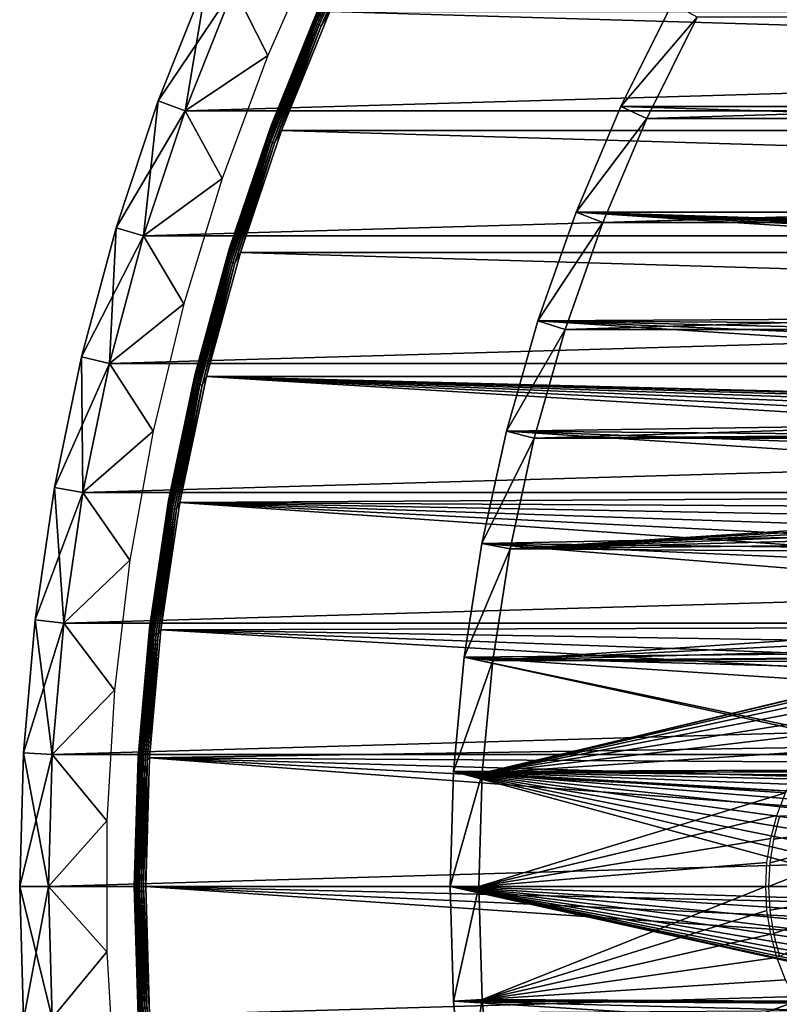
# Model space of a CAD drawing. Header units: millimetres. Extents: x -40 to 40, y -40 to 40.
# Tile 5 of 36: x -40 to -26.8, y -2.1 to 15.1. Entities that reach past the tile are written whole.
import ezdxf

# ---------------------------------------------------------------- set-up
doc = ezdxf.new("R2010")
doc.units = ezdxf.units.MM
doc.header["$LTSCALE"] = 81.481481
for name, color, linetype in [('1', 7, 'CONTINUOUS'), ('10', 7, 'CONTINUOUS'), ('11', 7, 'CONTINUOUS'), ('2', 7, 'CONTINUOUS'), ('23', 7, 'CONTINUOUS'), ('24', 7, 'CONTINUOUS'), ('25', 7, 'CONTINUOUS'), ('28', 7, 'CONTINUOUS'), ('3', 7, 'CONTINUOUS'), ('30', 7, 'CONTINUOUS'), ('31', 7, 'CONTINUOUS'), ('39', 7, 'CONTINUOUS'), ('4', 7, 'CONTINUOUS'), ('5', 7, 'CONTINUOUS'), ('6', 7, 'CONTINUOUS'), ('7', 7, 'CONTINUOUS'), ('8', 7, 'CONTINUOUS'), ('9', 7, 'CONTINUOUS')]:
    doc.layers.add(name, color=color, linetype=linetype)

msp = doc.modelspace()

# ---------------------------------------------------------------- linework, layer by layer
at = {"layer": '1', "color": 239, "linetype": 'Continuous', "true_color": 0x3f2236}
for points in [[(-34.758, 16.557, -15), (-35.678, 14.469, -15), (-36.27, 15.645, -15), (-34.758, 16.557, -15)], [(-36.27, 15.645, -15), (-35.678, 14.469, -15), (-37.118, 13.51, -15), (-36.27, 15.645, -15)], [(-35.678, 14.469, -15), (-36.472, 12.33, -15), (-37.118, 13.51, -15), (-35.678, 14.469, -15)], [(-37.118, 13.51, -15), (-36.472, 12.33, -15), (-37.841, 11.329, -15), (-37.118, 13.51, -15)], [(-36.472, 12.33, -15), (-37.138, 10.148, -15), (-37.841, 11.329, -15), (-36.472, 12.33, -15)], [(-37.841, 11.329, -15), (-37.138, 10.148, -15), (-38.435, 9.109, -15), (-37.841, 11.329, -15)], [(-37.138, 10.148, -15), (-37.674, 7.93, -15), (-38.435, 9.109, -15), (-37.138, 10.148, -15)], [(-38.435, 9.109, -15), (-37.674, 7.93, -15), (-38.9, 6.859, -15), (-38.435, 9.109, -15)], [(-37.674, 7.93, -15), (-38.078, 5.684, -15), (-38.9, 6.859, -15), (-37.674, 7.93, -15)], [(-38.9, 6.859, -15), (-38.078, 5.684, -15), (-39.233, 4.586, -15), (-38.9, 6.859, -15)], [(-38.078, 5.684, -15), (-38.348, 3.419, -15), (-39.233, 4.586, -15), (-38.078, 5.684, -15)], [(-39.233, 4.586, -15), (-38.348, 3.419, -15), (-39.433, 2.297, -15), (-39.233, 4.586, -15)], [(-38.348, 3.419, -15), (-38.483, 1.141, -15), (-39.433, 2.297, -15), (-38.348, 3.419, -15)], [(-38.483, 1.141, -15), (-39.5, 0, -15), (-39.433, 2.297, -15), (-38.483, 1.141, -15)], [(-38.483, 1.141, -15), (-38.483, -1.141, -15), (-39.5, 0, -15), (-38.483, 1.141, -15)], [(-39.5, 0, -15), (-38.483, -1.141, -15), (-39.433, -2.297, -15), (-39.5, 0, -15)], [(-38.483, -1.141, -15), (-38.348, -3.419, -15), (-39.433, -2.297, -15), (-38.483, -1.141, -15)]]:
    msp.add_3dface(points, dxfattribs=at)
at = {"layer": '10', "color": 250, "linetype": 'Continuous', "true_color": 0x1c1c1c}
for points in [[(-34.891, 15.051, -13.842), (-33.957, 17.054, -13.842), (-34.88, 15.046, -13.879), (-34.891, 15.051, -13.842)], [(-34.891, 15.051, -13.842), (-34.779, 15.32, -13.803), (-33.957, 17.054, -13.842), (-34.891, 15.051, -13.842)], [(-34.88, 15.046, -13.879), (-33.957, 17.054, -13.842), (-33.947, 17.049, -13.879), (-34.88, 15.046, -13.879)], [(-34.88, 15.046, -13.879), (-33.947, 17.049, -13.879), (-34.863, 15.039, -13.913), (-34.88, 15.046, -13.879)], [(-34.863, 15.039, -13.913), (-33.947, 17.049, -13.879), (-33.93, 17.04, -13.913), (-34.863, 15.039, -13.913)], [(-34.863, 15.039, -13.913), (-33.93, 17.04, -13.913), (-34.84, 15.029, -13.943), (-34.863, 15.039, -13.913)], [(-34.84, 15.029, -13.943), (-33.93, 17.04, -13.913), (-33.908, 17.029, -13.943), (-34.84, 15.029, -13.943)], [(-34.84, 15.029, -13.943), (-33.908, 17.029, -13.943), (-34.813, 15.017, -13.967), (-34.84, 15.029, -13.943)], [(-34.813, 15.017, -13.967), (-33.908, 17.029, -13.943), (-33.881, 17.015, -13.967), (-34.813, 15.017, -13.967)], [(-34.813, 15.017, -13.967), (-33.881, 17.015, -13.967), (-34.781, 15.003, -13.985), (-34.813, 15.017, -13.967)], [(-34.781, 15.003, -13.985), (-33.881, 17.015, -13.967), (-33.85, 17, -13.985), (-34.781, 15.003, -13.985)], [(-34.781, 15.003, -13.985), (-33.85, 17, -13.985), (-34.747, 14.988, -13.996), (-34.781, 15.003, -13.985)], [(-34.747, 14.988, -13.996), (-33.85, 17, -13.985), (-33.817, 16.983, -13.996), (-34.747, 14.988, -13.996)], [(-34.596, 15.239, -14), (-34.747, 14.988, -13.996), (-33.817, 16.983, -13.996), (-34.596, 15.239, -14)], [(-35.625, 13.233, -13.803), (-34.779, 15.32, -13.803), (-34.891, 15.051, -13.842), (-35.625, 13.233, -13.803)], [(-34.596, 15.239, -14), (-35.438, 13.163, -14), (-34.747, 14.988, -13.996), (-34.596, 15.239, -14)], [(-35.707, 12.996, -13.842), (-34.891, 15.051, -13.842), (-35.696, 12.992, -13.879), (-35.707, 12.996, -13.842)], [(-35.707, 12.996, -13.842), (-35.625, 13.233, -13.803), (-34.891, 15.051, -13.842), (-35.707, 12.996, -13.842)], [(-35.696, 12.992, -13.879), (-34.891, 15.051, -13.842), (-34.88, 15.046, -13.879), (-35.696, 12.992, -13.879)], [(-35.696, 12.992, -13.879), (-34.88, 15.046, -13.879), (-35.679, 12.986, -13.913), (-35.696, 12.992, -13.879)], [(-35.679, 12.986, -13.913), (-34.88, 15.046, -13.879), (-34.863, 15.039, -13.913), (-35.679, 12.986, -13.913)], [(-35.679, 12.986, -13.913), (-34.863, 15.039, -13.913), (-35.655, 12.977, -13.943), (-35.679, 12.986, -13.913)], [(-35.655, 12.977, -13.943), (-34.863, 15.039, -13.913), (-34.84, 15.029, -13.943), (-35.655, 12.977, -13.943)], [(-35.655, 12.977, -13.943), (-34.84, 15.029, -13.943), (-35.627, 12.967, -13.967), (-35.655, 12.977, -13.943)], [(-35.627, 12.967, -13.967), (-34.84, 15.029, -13.943), (-34.813, 15.017, -13.967), (-35.627, 12.967, -13.967)], [(-35.627, 12.967, -13.967), (-34.813, 15.017, -13.967), (-35.595, 12.955, -13.985), (-35.627, 12.967, -13.967)], [(-35.595, 12.955, -13.985), (-34.813, 15.017, -13.967), (-34.781, 15.003, -13.985), (-35.595, 12.955, -13.985)], [(-35.595, 12.955, -13.985), (-34.781, 15.003, -13.985), (-35.56, 12.943, -13.996), (-35.595, 12.955, -13.985)], [(-35.56, 12.943, -13.996), (-34.781, 15.003, -13.985), (-34.747, 14.988, -13.996), (-35.56, 12.943, -13.996)], [(-35.438, 13.163, -14), (-35.56, 12.943, -13.996), (-34.747, 14.988, -13.996), (-35.438, 13.163, -14)], [(-36.347, 11.099, -13.803), (-35.625, 13.233, -13.803), (-35.707, 12.996, -13.842), (-36.347, 11.099, -13.803)], [(-35.438, 13.163, -14), (-36.155, 11.04, -14), (-35.56, 12.943, -13.996), (-35.438, 13.163, -14)], [(-36.403, 10.898, -13.842), (-35.707, 12.996, -13.842), (-36.391, 10.895, -13.879), (-36.403, 10.898, -13.842)], [(-36.403, 10.898, -13.842), (-36.347, 11.099, -13.803), (-35.707, 12.996, -13.842), (-36.403, 10.898, -13.842)], [(-36.391, 10.895, -13.879), (-35.707, 12.996, -13.842), (-35.696, 12.992, -13.879), (-36.391, 10.895, -13.879)], [(-36.391, 10.895, -13.879), (-35.696, 12.992, -13.879), (-36.373, 10.889, -13.913), (-36.391, 10.895, -13.879)], [(-36.373, 10.889, -13.913), (-35.696, 12.992, -13.879), (-35.679, 12.986, -13.913), (-36.373, 10.889, -13.913)], [(-36.373, 10.889, -13.913), (-35.679, 12.986, -13.913), (-36.35, 10.882, -13.943), (-36.373, 10.889, -13.913)], [(-36.35, 10.882, -13.943), (-35.679, 12.986, -13.913), (-35.655, 12.977, -13.943), (-36.35, 10.882, -13.943)], [(-36.35, 10.882, -13.943), (-35.655, 12.977, -13.943), (-36.321, 10.874, -13.967), (-36.35, 10.882, -13.943)], [(-36.321, 10.874, -13.967), (-35.655, 12.977, -13.943), (-35.627, 12.967, -13.967), (-36.321, 10.874, -13.967)], [(-36.321, 10.874, -13.967), (-35.627, 12.967, -13.967), (-36.288, 10.864, -13.985), (-36.321, 10.874, -13.967)], [(-36.288, 10.864, -13.985), (-35.627, 12.967, -13.967), (-35.595, 12.955, -13.985), (-36.288, 10.864, -13.985)], [(-36.288, 10.864, -13.985), (-35.595, 12.955, -13.985), (-36.252, 10.853, -13.996), (-36.288, 10.864, -13.985)], [(-36.252, 10.853, -13.996), (-35.595, 12.955, -13.985), (-35.56, 12.943, -13.996), (-36.252, 10.853, -13.996)], [(-36.155, 11.04, -14), (-36.252, 10.853, -13.996), (-35.56, 12.943, -13.996), (-36.155, 11.04, -14)], [(-36.94, 8.926, -13.803), (-36.347, 11.099, -13.803), (-36.403, 10.898, -13.842), (-36.94, 8.926, -13.803)], [(-36.155, 11.04, -14), (-36.746, 8.879, -14), (-36.252, 10.853, -13.996), (-36.155, 11.04, -14)], [(-36.975, 8.763, -13.842), (-36.403, 10.898, -13.842), (-36.963, 8.76, -13.879), (-36.975, 8.763, -13.842)], [(-36.975, 8.763, -13.842), (-36.94, 8.926, -13.803), (-36.403, 10.898, -13.842), (-36.975, 8.763, -13.842)], [(-36.963, 8.76, -13.879), (-36.403, 10.898, -13.842), (-36.391, 10.895, -13.879), (-36.963, 8.76, -13.879)], [(-36.963, 8.76, -13.879), (-36.391, 10.895, -13.879), (-36.945, 8.756, -13.913), (-36.963, 8.76, -13.879)], [(-36.945, 8.756, -13.913), (-36.391, 10.895, -13.879), (-36.373, 10.889, -13.913), (-36.945, 8.756, -13.913)], [(-36.945, 8.756, -13.913), (-36.373, 10.889, -13.913), (-36.921, 8.75, -13.943), (-36.945, 8.756, -13.913)], [(-36.921, 8.75, -13.943), (-36.373, 10.889, -13.913), (-36.35, 10.882, -13.943), (-36.921, 8.75, -13.943)], [(-36.921, 8.75, -13.943), (-36.35, 10.882, -13.943), (-36.891, 8.743, -13.967), (-36.921, 8.75, -13.943)], [(-36.891, 8.743, -13.967), (-36.35, 10.882, -13.943), (-36.321, 10.874, -13.967), (-36.891, 8.743, -13.967)], [(-36.891, 8.743, -13.967), (-36.321, 10.874, -13.967), (-36.858, 8.736, -13.985), (-36.891, 8.743, -13.967)], [(-36.858, 8.736, -13.985), (-36.321, 10.874, -13.967), (-36.288, 10.864, -13.985), (-36.858, 8.736, -13.985)], [(-36.858, 8.736, -13.985), (-36.288, 10.864, -13.985), (-36.822, 8.727, -13.996), (-36.858, 8.736, -13.985)], [(-36.822, 8.727, -13.996), (-36.288, 10.864, -13.985), (-36.252, 10.853, -13.996), (-36.822, 8.727, -13.996)], [(-36.746, 8.879, -14), (-36.822, 8.727, -13.996), (-36.252, 10.853, -13.996), (-36.746, 8.879, -14)], [(-37.404, 6.722, -13.803), (-36.94, 8.926, -13.803), (-36.975, 8.763, -13.842), (-37.404, 6.722, -13.803)], [(-37.422, 6.598, -13.842), (-36.975, 8.763, -13.842), (-37.41, 6.596, -13.879), (-37.422, 6.598, -13.842)], [(-37.422, 6.598, -13.842), (-37.404, 6.722, -13.803), (-36.975, 8.763, -13.842), (-37.422, 6.598, -13.842)], [(-37.41, 6.596, -13.879), (-36.975, 8.763, -13.842), (-36.963, 8.76, -13.879), (-37.41, 6.596, -13.879)], [(-37.41, 6.596, -13.879), (-36.963, 8.76, -13.879), (-37.392, 6.593, -13.913), (-37.41, 6.596, -13.879)], [(-37.392, 6.593, -13.913), (-36.963, 8.76, -13.879), (-36.945, 8.756, -13.913), (-37.392, 6.593, -13.913)], [(-37.392, 6.593, -13.913), (-36.945, 8.756, -13.913), (-37.367, 6.589, -13.943), (-37.392, 6.593, -13.913)], [(-37.367, 6.589, -13.943), (-36.945, 8.756, -13.913), (-36.921, 8.75, -13.943), (-37.367, 6.589, -13.943)], [(-37.367, 6.589, -13.943), (-36.921, 8.75, -13.943), (-37.337, 6.584, -13.967), (-37.367, 6.589, -13.943)], [(-37.337, 6.584, -13.967), (-36.921, 8.75, -13.943), (-36.891, 8.743, -13.967), (-37.337, 6.584, -13.967)], [(-36.746, 8.879, -14), (-37.207, 6.687, -14), (-36.822, 8.727, -13.996), (-36.746, 8.879, -14)], [(-37.337, 6.584, -13.967), (-36.891, 8.743, -13.967), (-37.304, 6.578, -13.985), (-37.337, 6.584, -13.967)], [(-37.304, 6.578, -13.985), (-36.891, 8.743, -13.967), (-36.858, 8.736, -13.985), (-37.304, 6.578, -13.985)], [(-37.304, 6.578, -13.985), (-36.858, 8.736, -13.985), (-37.267, 6.571, -13.996), (-37.304, 6.578, -13.985)], [(-37.267, 6.571, -13.996), (-36.858, 8.736, -13.985), (-36.822, 8.727, -13.996), (-37.267, 6.571, -13.996)], [(-37.207, 6.687, -14), (-37.267, 6.571, -13.996), (-36.822, 8.727, -13.996), (-37.207, 6.687, -14)], [(-37.737, 4.495, -13.803), (-37.404, 6.722, -13.803), (-37.422, 6.598, -13.842), (-37.737, 4.495, -13.803)], [(-37.742, 4.411, -13.842), (-37.422, 6.598, -13.842), (-37.73, 4.41, -13.879), (-37.742, 4.411, -13.842)], [(-37.742, 4.411, -13.842), (-37.737, 4.495, -13.803), (-37.422, 6.598, -13.842), (-37.742, 4.411, -13.842)], [(-37.73, 4.41, -13.879), (-37.422, 6.598, -13.842), (-37.41, 6.596, -13.879), (-37.73, 4.41, -13.879)], [(-37.73, 4.41, -13.879), (-37.41, 6.596, -13.879), (-37.712, 4.408, -13.913), (-37.73, 4.41, -13.879)], [(-37.712, 4.408, -13.913), (-37.41, 6.596, -13.879), (-37.392, 6.593, -13.913), (-37.712, 4.408, -13.913)], [(-37.712, 4.408, -13.913), (-37.392, 6.593, -13.913), (-37.687, 4.405, -13.943), (-37.712, 4.408, -13.913)], [(-37.687, 4.405, -13.943), (-37.392, 6.593, -13.913), (-37.367, 6.589, -13.943), (-37.687, 4.405, -13.943)], [(-37.687, 4.405, -13.943), (-37.367, 6.589, -13.943), (-37.657, 4.401, -13.967), (-37.687, 4.405, -13.943)], [(-37.657, 4.401, -13.967), (-37.367, 6.589, -13.943), (-37.337, 6.584, -13.967), (-37.657, 4.401, -13.967)], [(-37.657, 4.401, -13.967), (-37.337, 6.584, -13.967), (-37.623, 4.397, -13.985), (-37.657, 4.401, -13.967)], [(-37.623, 4.397, -13.985), (-37.337, 6.584, -13.967), (-37.304, 6.578, -13.985), (-37.623, 4.397, -13.985)], [(-37.623, 4.397, -13.985), (-37.304, 6.578, -13.985), (-37.586, 4.393, -13.996), (-37.623, 4.397, -13.985)], [(-37.586, 4.393, -13.996), (-37.304, 6.578, -13.985), (-37.267, 6.571, -13.996), (-37.586, 4.393, -13.996)], [(-37.538, 4.471, -14), (-37.586, 4.393, -13.996), (-37.267, 6.571, -13.996), (-37.538, 4.471, -14)], [(-37.207, 6.687, -14), (-37.538, 4.471, -14), (-37.267, 6.571, -13.996), (-37.207, 6.687, -14)], [(-37.937, 2.251, -13.803), (-37.737, 4.495, -13.803), (-37.742, 4.411, -13.842), (-37.937, 2.251, -13.803)], [(-37.538, 4.471, -14), (-37.737, 2.239, -14), (-37.586, 4.393, -13.996), (-37.538, 4.471, -14)], [(-37.935, 2.209, -13.842), (-37.937, 2.251, -13.803), (-37.742, 4.411, -13.842), (-37.935, 2.209, -13.842)], [(-37.935, 2.209, -13.842), (-37.742, 4.411, -13.842), (-37.923, 2.209, -13.879), (-37.935, 2.209, -13.842)], [(-37.923, 2.209, -13.879), (-37.742, 4.411, -13.842), (-37.73, 4.41, -13.879), (-37.923, 2.209, -13.879)], [(-37.923, 2.209, -13.879), (-37.73, 4.41, -13.879), (-37.904, 2.208, -13.913), (-37.923, 2.209, -13.879)], [(-37.904, 2.208, -13.913), (-37.73, 4.41, -13.879), (-37.712, 4.408, -13.913), (-37.904, 2.208, -13.913)], [(-37.904, 2.208, -13.913), (-37.712, 4.408, -13.913), (-37.879, 2.206, -13.943), (-37.904, 2.208, -13.913)], [(-37.879, 2.206, -13.943), (-37.712, 4.408, -13.913), (-37.687, 4.405, -13.943), (-37.879, 2.206, -13.943)], [(-37.879, 2.206, -13.943), (-37.687, 4.405, -13.943), (-37.849, 2.204, -13.967), (-37.879, 2.206, -13.943)], [(-37.849, 2.204, -13.967), (-37.687, 4.405, -13.943), (-37.657, 4.401, -13.967), (-37.849, 2.204, -13.967)], [(-37.849, 2.204, -13.967), (-37.657, 4.401, -13.967), (-37.815, 2.202, -13.985), (-37.849, 2.204, -13.967)], [(-37.815, 2.202, -13.985), (-37.657, 4.401, -13.967), (-37.623, 4.397, -13.985), (-37.815, 2.202, -13.985)], [(-37.815, 2.202, -13.985), (-37.623, 4.397, -13.985), (-37.778, 2.2, -13.996), (-37.815, 2.202, -13.985)], [(-37.778, 2.2, -13.996), (-37.623, 4.397, -13.985), (-37.586, 4.393, -13.996), (-37.778, 2.2, -13.996)], [(-37.737, 2.239, -14), (-37.778, 2.2, -13.996), (-37.586, 4.393, -13.996), (-37.737, 2.239, -14)], [(-38.003, 0, -13.803), (-37.937, 2.251, -13.803), (-37.999, 0, -13.842), (-38.003, 0, -13.803)], [(-37.999, 0, -13.842), (-37.937, 2.251, -13.803), (-37.935, 2.209, -13.842), (-37.999, 0, -13.842)], [(-37.737, 2.239, -14), (-37.803, 0, -14), (-37.778, 2.2, -13.996), (-37.737, 2.239, -14)], [(-37.999, 0, -13.842), (-37.935, 2.209, -13.842), (-37.987, 0, -13.879), (-37.999, 0, -13.842)], [(-37.987, 0, -13.879), (-37.923, 2.209, -13.879), (-37.968, 0, -13.913), (-37.987, 0, -13.879)], [(-37.987, 0, -13.879), (-37.935, 2.209, -13.842), (-37.923, 2.209, -13.879), (-37.987, 0, -13.879)], [(-37.968, 0, -13.913), (-37.923, 2.209, -13.879), (-37.904, 2.208, -13.913), (-37.968, 0, -13.913)], [(-37.968, 0, -13.913), (-37.904, 2.208, -13.913), (-37.944, 0, -13.943), (-37.968, 0, -13.913)], [(-37.944, 0, -13.943), (-37.904, 2.208, -13.913), (-37.879, 2.206, -13.943), (-37.944, 0, -13.943)], [(-37.944, 0, -13.943), (-37.879, 2.206, -13.943), (-37.913, 0, -13.967), (-37.944, 0, -13.943)], [(-37.913, 0, -13.967), (-37.879, 2.206, -13.943), (-37.849, 2.204, -13.967), (-37.913, 0, -13.967)], [(-37.913, 0, -13.967), (-37.849, 2.204, -13.967), (-37.879, 0, -13.985), (-37.913, 0, -13.967)], [(-37.879, 0, -13.985), (-37.849, 2.204, -13.967), (-37.815, 2.202, -13.985), (-37.879, 0, -13.985)], [(-37.879, 0, -13.985), (-37.815, 2.202, -13.985), (-37.842, 0, -13.996), (-37.879, 0, -13.985)], [(-37.842, 0, -13.996), (-37.815, 2.202, -13.985), (-37.778, 2.2, -13.996), (-37.842, 0, -13.996)], [(-37.803, 0, -14), (-37.842, 0, -13.996), (-37.778, 2.2, -13.996), (-37.803, 0, -14)]]:
    msp.add_3dface(points, dxfattribs=at)
at = {"layer": '11', "color": 250, "linetype": 'Continuous', "true_color": 0x1c1c1c}
for points in [[(-37.937, -2.251, -13.803), (-38.003, 0, -13.803), (-37.935, -2.209, -13.842), (-37.937, -2.251, -13.803)], [(-38.003, 0, -13.803), (-37.999, 0, -13.842), (-37.935, -2.209, -13.842), (-38.003, 0, -13.803)], [(-37.999, 0, -13.842), (-37.987, 0, -13.879), (-37.923, -2.209, -13.879), (-37.999, 0, -13.842)], [(-37.935, -2.209, -13.842), (-37.999, 0, -13.842), (-37.923, -2.209, -13.879), (-37.935, -2.209, -13.842)], [(-37.987, 0, -13.879), (-37.968, 0, -13.913), (-37.904, -2.208, -13.913), (-37.987, 0, -13.879)], [(-37.923, -2.209, -13.879), (-37.987, 0, -13.879), (-37.904, -2.208, -13.913), (-37.923, -2.209, -13.879)], [(-37.904, -2.208, -13.913), (-37.968, 0, -13.913), (-37.879, -2.206, -13.943), (-37.904, -2.208, -13.913)], [(-37.968, 0, -13.913), (-37.944, 0, -13.943), (-37.879, -2.206, -13.943), (-37.968, 0, -13.913)], [(-37.879, -2.206, -13.943), (-37.944, 0, -13.943), (-37.849, -2.204, -13.967), (-37.879, -2.206, -13.943)], [(-37.944, 0, -13.943), (-37.913, 0, -13.967), (-37.849, -2.204, -13.967), (-37.944, 0, -13.943)], [(-37.849, -2.204, -13.967), (-37.913, 0, -13.967), (-37.815, -2.202, -13.985), (-37.849, -2.204, -13.967)], [(-37.913, 0, -13.967), (-37.879, 0, -13.985), (-37.815, -2.202, -13.985), (-37.913, 0, -13.967)], [(-37.815, -2.202, -13.985), (-37.879, 0, -13.985), (-37.778, -2.2, -13.996), (-37.815, -2.202, -13.985)], [(-37.879, 0, -13.985), (-37.842, 0, -13.996), (-37.778, -2.2, -13.996), (-37.879, 0, -13.985)], [(-37.803, 0, -14), (-37.737, -2.239, -14), (-37.842, 0, -13.996), (-37.803, 0, -14)], [(-37.842, 0, -13.996), (-37.737, -2.239, -14), (-37.778, -2.2, -13.996), (-37.842, 0, -13.996)]]:
    msp.add_3dface(points, dxfattribs=at)
at = {"layer": '2', "color": 239, "linetype": 'Continuous', "true_color": 0x3f2236}
for points in [[(36.27, 15.645), (-37.118, 13.51), (37.118, 13.51), (36.27, 15.645)], [(-36.27, 15.645), (-37.118, 13.51), (36.27, 15.645), (-36.27, 15.645)], [(37.118, 13.51), (-37.841, 11.329), (37.841, 11.329), (37.118, 13.51)], [(-37.118, 13.51), (-37.841, 11.329), (37.118, 13.51), (-37.118, 13.51)], [(37.841, 11.329), (-38.435, 9.109), (38.435, 9.109), (37.841, 11.329)], [(-37.841, 11.329), (-38.435, 9.109), (37.841, 11.329), (-37.841, 11.329)], [(38.435, 9.109), (-38.9, 6.859), (38.9, 6.859), (38.435, 9.109)], [(-38.435, 9.109), (-38.9, 6.859), (38.435, 9.109), (-38.435, 9.109)], [(38.9, 6.859), (-39.233, 4.586), (39.233, 4.586), (38.9, 6.859)], [(-38.9, 6.859), (-39.233, 4.586), (38.9, 6.859), (-38.9, 6.859)], [(-39.233, 4.586), (-39.433, 2.297), (39.233, 4.586), (-39.233, 4.586)], [(39.233, 4.586), (-39.433, 2.297), (39.433, 2.297), (39.233, 4.586)], [(-39.5, 0), (39.5, 0), (39.433, 2.297), (-39.5, 0)], [(-39.433, 2.297), (-39.5, 0), (39.433, 2.297), (-39.433, 2.297)], [(-39.433, -2.297), (39.5, 0), (-39.5, 0), (-39.433, -2.297)], [(39.433, -2.297), (39.5, 0), (-39.433, -2.297), (39.433, -2.297)]]:
    msp.add_3dface(points, dxfattribs=at)
at = {"layer": '23', "color": 7, "linetype": 'Continuous'}
for points in [[(28.192, 15.139, -480), (-29.071, 13.375, -480), (29.071, 13.375, -480), (28.192, 15.139, -480)], [(-28.192, 15.139, -480), (-29.071, 13.375, -480), (28.192, 15.139, -480), (-28.192, 15.139, -480)], [(29.071, 13.375, -480), (-29.839, 11.56, -480), (29.839, 11.56, -480), (29.071, 13.375, -480)], [(-29.071, 13.375, -480), (-29.839, 11.56, -480), (29.071, 13.375, -480), (-29.071, 13.375, -480)], [(29.839, 11.56, -480), (-30.494, 9.701, -480), (30.494, 9.701, -480), (29.839, 11.56, -480)], [(-29.839, 11.56, -480), (-30.494, 9.701, -480), (29.839, 11.56, -480), (-29.839, 11.56, -480)], [(30.494, 9.701, -480), (-31.033, 7.805, -480), (0, 8.05, -480), (30.494, 9.701, -480)], [(-30.494, 9.701, -480), (-31.033, 7.805, -480), (30.494, 9.701, -480), (-30.494, 9.701, -480)], [(0, 8.05, -480), (-31.033, 7.805, -480), (-0.702, 8.019, -480), (0, 8.05, -480)], [(-0.702, 8.019, -480), (-31.033, 7.805, -480), (-1.398, 7.928, -480), (-0.702, 8.019, -480)], [(-1.398, 7.928, -480), (-31.033, 7.805, -480), (-2.083, 7.776, -480), (-1.398, 7.928, -480)], [(-31.033, 7.805, -480), (-31.455, 5.88, -480), (-2.083, 7.776, -480), (-31.033, 7.805, -480)], [(-2.083, 7.776, -480), (-31.455, 5.88, -480), (-2.753, 7.565, -480), (-2.083, 7.776, -480)], [(-2.753, 7.565, -480), (-31.455, 5.88, -480), (-3.402, 7.296, -480), (-2.753, 7.565, -480)], [(-3.402, 7.296, -480), (-31.455, 5.88, -480), (-4.025, 6.972, -480), (-3.402, 7.296, -480)], [(-4.025, 6.972, -480), (-31.455, 5.88, -480), (-4.617, 6.594, -480), (-4.025, 6.972, -480)], [(-4.617, 6.594, -480), (-31.455, 5.88, -480), (-5.174, 6.167, -480), (-4.617, 6.594, -480)], [(-5.174, 6.167, -480), (-31.455, 5.88, -480), (-5.692, 5.692, -480), (-5.174, 6.167, -480)], [(-31.455, 5.88, -480), (-31.757, 3.932, -480), (-5.692, 5.692, -480), (-31.455, 5.88, -480)], [(-5.692, 5.692, -480), (-31.757, 3.932, -480), (-6.167, 5.174, -480), (-5.692, 5.692, -480)], [(-6.167, 5.174, -480), (-31.757, 3.932, -480), (-6.594, 4.617, -480), (-6.167, 5.174, -480)], [(-31.757, 3.932, -480), (-23, 4, -480), (-6.594, 4.617, -480), (-31.757, 3.932, -480)], [(-23.418, 3.978, -480), (-23, 4, -480), (-31.757, 3.932, -480), (-23.418, 3.978, -480)], [(-23.832, 3.913, -480), (-23.418, 3.978, -480), (-31.757, 3.932, -480), (-23.832, 3.913, -480)], [(-31.939, 1.97, -480), (-23.832, 3.913, -480), (-31.757, 3.932, -480), (-31.939, 1.97, -480)], [(-24.236, 3.804, -480), (-23.832, 3.913, -480), (-31.939, 1.97, -480), (-24.236, 3.804, -480)], [(-24.627, 3.654, -480), (-24.236, 3.804, -480), (-31.939, 1.97, -480), (-24.627, 3.654, -480)], [(-25, 3.464, -480), (-24.627, 3.654, -480), (-31.939, 1.97, -480), (-25, 3.464, -480)], [(-25.351, 3.236, -480), (-25, 3.464, -480), (-31.939, 1.97, -480), (-25.351, 3.236, -480)], [(-25.677, 2.973, -480), (-25.351, 3.236, -480), (-31.939, 1.97, -480), (-25.677, 2.973, -480)], [(-25.973, 2.677, -480), (-25.677, 2.973, -480), (-31.939, 1.97, -480), (-25.973, 2.677, -480)], [(-26.236, 2.351, -480), (-25.973, 2.677, -480), (-31.939, 1.97, -480), (-26.236, 2.351, -480)], [(-26.464, 2, -480), (-26.236, 2.351, -480), (-31.939, 1.97, -480), (-26.464, 2, -480)], [(-32, 0, -480), (-26.654, 1.627, -480), (-31.939, 1.97, -480), (-32, 0, -480)], [(-26.654, 1.627, -480), (-26.464, 2, -480), (-31.939, 1.97, -480), (-26.654, 1.627, -480)], [(-26.804, 1.236, -480), (-26.654, 1.627, -480), (-32, 0, -480), (-26.804, 1.236, -480)], [(-26.913, 0.832, -480), (-26.804, 1.236, -480), (-32, 0, -480), (-26.913, 0.832, -480)], [(-26.978, 0.418, -480), (-26.913, 0.832, -480), (-32, 0, -480), (-26.978, 0.418, -480)], [(-27, 0, -480), (-26.978, 0.418, -480), (-32, 0, -480), (-27, 0, -480)], [(-31.939, -1.97, -480), (-27, 0, -480), (-32, 0, -480), (-31.939, -1.97, -480)], [(-26.978, -0.418, -480), (-27, 0, -480), (-31.939, -1.97, -480), (-26.978, -0.418, -480)], [(-26.913, -0.832, -480), (-26.978, -0.418, -480), (-31.939, -1.97, -480), (-26.913, -0.832, -480)], [(-26.804, -1.236, -480), (-26.913, -0.832, -480), (-31.939, -1.97, -480), (-26.804, -1.236, -480)], [(-26.654, -1.627, -480), (-26.804, -1.236, -480), (-31.939, -1.97, -480), (-26.654, -1.627, -480)], [(-26.464, -2, -480), (-26.654, -1.627, -480), (-31.939, -1.97, -480), (-26.464, -2, -480)], [(-31.757, -3.932, -480), (-26.464, -2, -480), (-31.939, -1.97, -480), (-31.757, -3.932, -480)], [(-26.236, -2.351, -480), (-26.464, -2, -480), (-31.757, -3.932, -480), (-26.236, -2.351, -480)]]:
    msp.add_3dface(points, dxfattribs=at)
at = {"layer": '24', "color": 7, "linetype": 'Continuous'}
for points in [[(-28.633, 15.376, -483), (-29.525, 13.584, -483), (-28.633, 15.376, -480.5), (-28.633, 15.376, -483)], [(-28.633, 15.376, -480.5), (-29.525, 13.584, -483), (-29.525, 13.584, -480.5), (-28.633, 15.376, -480.5)], [(-29.525, 13.584, -480.5), (-30.305, 11.74, -483), (-30.305, 11.74, -480.5), (-29.525, 13.584, -480.5)], [(-29.525, 13.584, -483), (-30.305, 11.74, -483), (-29.525, 13.584, -480.5), (-29.525, 13.584, -483)], [(-30.305, 11.74, -483), (-30.971, 9.852, -483), (-30.305, 11.74, -480.5), (-30.305, 11.74, -483)], [(-30.305, 11.74, -480.5), (-30.971, 9.852, -483), (-30.971, 9.852, -480.5), (-30.305, 11.74, -480.5)], [(-30.971, 9.852, -480.5), (-31.518, 7.927, -483), (-31.518, 7.927, -480.5), (-30.971, 9.852, -480.5)], [(-30.971, 9.852, -483), (-31.518, 7.927, -483), (-30.971, 9.852, -480.5), (-30.971, 9.852, -483)], [(-31.518, 7.927, -483), (-31.947, 5.972, -483), (-31.518, 7.927, -480.5), (-31.518, 7.927, -483)], [(-31.518, 7.927, -480.5), (-31.947, 5.972, -483), (-31.947, 5.972, -480.5), (-31.518, 7.927, -480.5)], [(-31.947, 5.972, -480.5), (-32.254, 3.994, -483), (-32.254, 3.994, -480.5), (-31.947, 5.972, -480.5)], [(-31.947, 5.972, -483), (-32.254, 3.994, -483), (-31.947, 5.972, -480.5), (-31.947, 5.972, -483)], [(-32.254, 3.994, -480.5), (-32.438, 2.001, -483), (-32.438, 2.001, -480.5), (-32.254, 3.994, -480.5)], [(-32.254, 3.994, -483), (-32.438, 2.001, -483), (-32.254, 3.994, -480.5), (-32.254, 3.994, -483)], [(-32.438, 2.001, -483), (-32.5, 0, -483), (-32.438, 2.001, -480.5), (-32.438, 2.001, -483)], [(-32.5, 0, -483), (-32.5, 0, -480.5), (-32.438, 2.001, -480.5), (-32.5, 0, -483)]]:
    msp.add_3dface(points, dxfattribs=at)
at = {"layer": '25', "color": 7, "linetype": 'Continuous'}
for points in [[(-29.525, 13.584, -483), (-28.633, 15.376, -483), (29.525, 13.584, -483), (-29.525, 13.584, -483)], [(-28.633, 15.376, -483), (28.633, 15.376, -483), (29.525, 13.584, -483), (-28.633, 15.376, -483)], [(-30.305, 11.74, -483), (-29.525, 13.584, -483), (30.305, 11.74, -483), (-30.305, 11.74, -483)], [(-29.525, 13.584, -483), (29.525, 13.584, -483), (30.305, 11.74, -483), (-29.525, 13.584, -483)], [(-30.971, 9.852, -483), (-30.305, 11.74, -483), (-3.794, 10.005, -483), (-30.971, 9.852, -483)], [(-30.305, 11.74, -483), (30.305, 11.74, -483), (30.971, 9.852, -483), (-30.305, 11.74, -483)], [(-0.431, 10.691, -483), (-30.305, 11.74, -483), (0.431, 10.691, -483), (-0.431, 10.691, -483)], [(-1.29, 10.622, -483), (-30.305, 11.74, -483), (-0.431, 10.691, -483), (-1.29, 10.622, -483)], [(-2.14, 10.484, -483), (-30.305, 11.74, -483), (-1.29, 10.622, -483), (-2.14, 10.484, -483)], [(-2.977, 10.278, -483), (-30.305, 11.74, -483), (-2.14, 10.484, -483), (-2.977, 10.278, -483)], [(-3.794, 10.005, -483), (-30.305, 11.74, -483), (-2.977, 10.278, -483), (-3.794, 10.005, -483)], [(-30.305, 11.74, -483), (30.971, 9.852, -483), (0.431, 10.691, -483), (-30.305, 11.74, -483)], [(-4.587, 9.667, -483), (-30.971, 9.852, -483), (-3.794, 10.005, -483), (-4.587, 9.667, -483)], [(-31.518, 7.927, -483), (-30.971, 9.852, -483), (-6.767, 8.288, -483), (-31.518, 7.927, -483)], [(-6.767, 8.288, -483), (-30.971, 9.852, -483), (-6.078, 8.806, -483), (-6.767, 8.288, -483)], [(-6.078, 8.806, -483), (-30.971, 9.852, -483), (-5.35, 9.266, -483), (-6.078, 8.806, -483)], [(-5.35, 9.266, -483), (-30.971, 9.852, -483), (-4.587, 9.667, -483), (-5.35, 9.266, -483)], [(-7.412, 7.717, -483), (-31.518, 7.927, -483), (-6.767, 8.288, -483), (-7.412, 7.717, -483)], [(-31.947, 5.972, -483), (-31.518, 7.927, -483), (-8.554, 6.428, -483), (-31.947, 5.972, -483)], [(-8.554, 6.428, -483), (-31.518, 7.927, -483), (-8.009, 7.095, -483), (-8.554, 6.428, -483)], [(-8.009, 7.095, -483), (-31.518, 7.927, -483), (-7.412, 7.717, -483), (-8.009, 7.095, -483)], [(-9.044, 5.719, -483), (-31.947, 5.972, -483), (-8.554, 6.428, -483), (-9.044, 5.719, -483)], [(-32.254, 3.994, -483), (-31.947, 5.972, -483), (-9.844, 4.194, -483), (-32.254, 3.994, -483)], [(-9.844, 4.194, -483), (-31.947, 5.972, -483), (-9.475, 4.972, -483), (-9.844, 4.194, -483)], [(-9.475, 4.972, -483), (-31.947, 5.972, -483), (-9.044, 5.719, -483), (-9.475, 4.972, -483)], [(-10.149, 3.388, -483), (-32.254, 3.994, -483), (-9.844, 4.194, -483), (-10.149, 3.388, -483)], [(-32.438, 2.001, -483), (-32.254, 3.994, -483), (-23.247, 2.035, -483), (-32.438, 2.001, -483)], [(-23.247, 2.035, -483), (-32.254, 3.994, -483), (-23, 2.05, -483), (-23.247, 2.035, -483)], [(-23, 2.05, -483), (-32.254, 3.994, -483), (-10.389, 2.56, -483), (-23, 2.05, -483)], [(-10.389, 2.56, -483), (-32.254, 3.994, -483), (-10.149, 3.388, -483), (-10.389, 2.56, -483)], [(-32.5, 0, -483), (-32.438, 2.001, -483), (-25.05, 0, -483), (-32.5, 0, -483)], [(-23.491, 1.99, -483), (-32.438, 2.001, -483), (-23.247, 2.035, -483), (-23.491, 1.99, -483)], [(-24.687, 1.165, -483), (-32.438, 2.001, -483), (-24.534, 1.359, -483), (-24.687, 1.165, -483)], [(-24.534, 1.359, -483), (-32.438, 2.001, -483), (-24.359, 1.534, -483), (-24.534, 1.359, -483)], [(-24.359, 1.534, -483), (-32.438, 2.001, -483), (-24.165, 1.687, -483), (-24.359, 1.534, -483)], [(-24.165, 1.687, -483), (-32.438, 2.001, -483), (-23.953, 1.815, -483), (-24.165, 1.687, -483)], [(-23.953, 1.815, -483), (-32.438, 2.001, -483), (-23.727, 1.917, -483), (-23.953, 1.815, -483)], [(-23.727, 1.917, -483), (-32.438, 2.001, -483), (-23.491, 1.99, -483), (-23.727, 1.917, -483)], [(-24.815, 0.953, -483), (-32.438, 2.001, -483), (-24.687, 1.165, -483), (-24.815, 0.953, -483)], [(-25.05, 0, -483), (-32.438, 2.001, -483), (-25.035, 0.247, -483), (-25.05, 0, -483)], [(-25.035, 0.247, -483), (-32.438, 2.001, -483), (-24.99, 0.491, -483), (-25.035, 0.247, -483)], [(-24.99, 0.491, -483), (-32.438, 2.001, -483), (-24.917, 0.727, -483), (-24.99, 0.491, -483)], [(-24.917, 0.727, -483), (-32.438, 2.001, -483), (-24.815, 0.953, -483), (-24.917, 0.727, -483)], [(-32.438, -2.001, -483), (-32.5, 0, -483), (-23.491, -1.99, -483), (-32.438, -2.001, -483)], [(-23.491, -1.99, -483), (-32.5, 0, -483), (-23.727, -1.917, -483), (-23.491, -1.99, -483)], [(-23.727, -1.917, -483), (-32.5, 0, -483), (-23.953, -1.815, -483), (-23.727, -1.917, -483)], [(-23.953, -1.815, -483), (-32.5, 0, -483), (-24.165, -1.687, -483), (-23.953, -1.815, -483)], [(-24.165, -1.687, -483), (-32.5, 0, -483), (-24.359, -1.534, -483), (-24.165, -1.687, -483)], [(-24.359, -1.534, -483), (-32.5, 0, -483), (-24.534, -1.359, -483), (-24.359, -1.534, -483)], [(-24.534, -1.359, -483), (-32.5, 0, -483), (-24.687, -1.165, -483), (-24.534, -1.359, -483)], [(-24.687, -1.165, -483), (-32.5, 0, -483), (-24.815, -0.953, -483), (-24.687, -1.165, -483)], [(-24.815, -0.953, -483), (-32.5, 0, -483), (-24.917, -0.727, -483), (-24.815, -0.953, -483)], [(-24.917, -0.727, -483), (-32.5, 0, -483), (-24.99, -0.491, -483), (-24.917, -0.727, -483)], [(-24.99, -0.491, -483), (-32.5, 0, -483), (-25.035, -0.247, -483), (-24.99, -0.491, -483)], [(-25.035, -0.247, -483), (-32.5, 0, -483), (-25.05, 0, -483), (-25.035, -0.247, -483)], [(-23.247, -2.035, -483), (-32.438, -2.001, -483), (-23.491, -1.99, -483), (-23.247, -2.035, -483)], [(-10.149, -3.388, -483), (-32.438, -2.001, -483), (-10.389, -2.56, -483), (-10.149, -3.388, -483)], [(-32.438, -2.001, -483), (-23, -2.05, -483), (-10.389, -2.56, -483), (-32.438, -2.001, -483)], [(-23, -2.05, -483), (-32.438, -2.001, -483), (-23.247, -2.035, -483), (-23, -2.05, -483)], [(-32.254, -3.994, -483), (-32.438, -2.001, -483), (-10.149, -3.388, -483), (-32.254, -3.994, -483)]]:
    msp.add_3dface(points, dxfattribs=at)
at = {"layer": '28', "color": 7, "linetype": 'Continuous'}
for points in [[(-32.5, 0, -480.5), (-32.438, -2.001, -483), (-32.438, -2.001, -480.5), (-32.5, 0, -480.5)], [(-32.5, 0, -480.5), (-32.5, 0, -483), (-32.438, -2.001, -483), (-32.5, 0, -480.5)], [(-32.438, -2.001, -483), (-32.254, -3.994, -483), (-32.438, -2.001, -480.5), (-32.438, -2.001, -483)], [(-32.438, -2.001, -480.5), (-32.254, -3.994, -483), (-32.254, -3.994, -480.5), (-32.438, -2.001, -480.5)]]:
    msp.add_3dface(points, dxfattribs=at)
at = {"layer": '3', "color": 239, "linetype": 'Continuous', "true_color": 0x3f2236}
for points in [[(-37.588, 13.681, -14.5), (-36.729, 15.843, -0.5), (-36.729, 15.843, -14.5), (-37.588, 13.681, -14.5)], [(-37.588, 13.681, -0.5), (-36.729, 15.843, -0.5), (-37.588, 13.681, -14.5), (-37.588, 13.681, -0.5)], [(-38.32, 11.472, -0.5), (-37.588, 13.681, -0.5), (-38.32, 11.472, -14.5), (-38.32, 11.472, -0.5)], [(-38.32, 11.472, -14.5), (-37.588, 13.681, -0.5), (-37.588, 13.681, -14.5), (-38.32, 11.472, -14.5)], [(-38.922, 9.225, -0.5), (-38.32, 11.472, -0.5), (-38.922, 9.225, -14.5), (-38.922, 9.225, -0.5)], [(-38.922, 9.225, -14.5), (-38.32, 11.472, -0.5), (-38.32, 11.472, -14.5), (-38.922, 9.225, -14.5)], [(-39.392, 6.946, -0.5), (-38.922, 9.225, -0.5), (-39.392, 6.946, -14.5), (-39.392, 6.946, -0.5)], [(-39.392, 6.946, -14.5), (-38.922, 9.225, -0.5), (-38.922, 9.225, -14.5), (-39.392, 6.946, -14.5)], [(-39.73, 4.644, -0.5), (-39.392, 6.946, -0.5), (-39.73, 4.644, -14.5), (-39.73, 4.644, -0.5)], [(-39.73, 4.644, -14.5), (-39.392, 6.946, -0.5), (-39.392, 6.946, -14.5), (-39.73, 4.644, -14.5)], [(-39.932, 2.326, -0.5), (-39.73, 4.644, -0.5), (-39.932, 2.326, -14.5), (-39.932, 2.326, -0.5)], [(-39.932, 2.326, -14.5), (-39.73, 4.644, -0.5), (-39.73, 4.644, -14.5), (-39.932, 2.326, -14.5)], [(-40, 0, -0.5), (-39.932, 2.326, -0.5), (-40, 0, -14.5), (-40, 0, -0.5)], [(-40, 0, -14.5), (-39.932, 2.326, -0.5), (-39.932, 2.326, -14.5), (-40, 0, -14.5)]]:
    msp.add_3dface(points, dxfattribs=at)
at = {"layer": '30', "color": 7, "linetype": 'Continuous'}
for points in [[(-28.192, 15.139, -480), (-28.633, 15.376, -480.5), (-29.525, 13.584, -480.5), (-28.192, 15.139, -480)], [(-29.071, 13.375, -480), (-28.192, 15.139, -480), (-29.525, 13.584, -480.5), (-29.071, 13.375, -480)], [(-29.071, 13.375, -480), (-29.525, 13.584, -480.5), (-30.305, 11.74, -480.5), (-29.071, 13.375, -480)], [(-29.839, 11.56, -480), (-29.071, 13.375, -480), (-30.305, 11.74, -480.5), (-29.839, 11.56, -480)], [(-29.839, 11.56, -480), (-30.305, 11.74, -480.5), (-30.971, 9.852, -480.5), (-29.839, 11.56, -480)], [(-30.494, 9.701, -480), (-29.839, 11.56, -480), (-30.971, 9.852, -480.5), (-30.494, 9.701, -480)], [(-30.494, 9.701, -480), (-30.971, 9.852, -480.5), (-31.518, 7.927, -480.5), (-30.494, 9.701, -480)], [(-31.033, 7.805, -480), (-30.494, 9.701, -480), (-31.518, 7.927, -480.5), (-31.033, 7.805, -480)], [(-31.033, 7.805, -480), (-31.518, 7.927, -480.5), (-31.947, 5.972, -480.5), (-31.033, 7.805, -480)], [(-31.455, 5.88, -480), (-31.033, 7.805, -480), (-31.947, 5.972, -480.5), (-31.455, 5.88, -480)], [(-31.455, 5.88, -480), (-31.947, 5.972, -480.5), (-32.254, 3.994, -480.5), (-31.455, 5.88, -480)], [(-31.757, 3.932, -480), (-31.455, 5.88, -480), (-32.254, 3.994, -480.5), (-31.757, 3.932, -480)], [(-31.757, 3.932, -480), (-32.254, 3.994, -480.5), (-32.438, 2.001, -480.5), (-31.757, 3.932, -480)], [(-31.939, 1.97, -480), (-31.757, 3.932, -480), (-32.438, 2.001, -480.5), (-31.939, 1.97, -480)], [(-32.5, 0, -480.5), (-31.939, 1.97, -480), (-32.438, 2.001, -480.5), (-32.5, 0, -480.5)], [(-32, 0, -480), (-31.939, 1.97, -480), (-32.5, 0, -480.5), (-32, 0, -480)]]:
    msp.add_3dface(points, dxfattribs=at)
at = {"layer": '31', "color": 7, "linetype": 'Continuous'}
for points in [[(-32, 0, -480), (-32.5, 0, -480.5), (-32.438, -2.001, -480.5), (-32, 0, -480)], [(-31.939, -1.97, -480), (-32, 0, -480), (-32.438, -2.001, -480.5), (-31.939, -1.97, -480)], [(-31.939, -1.97, -480), (-32.438, -2.001, -480.5), (-32.254, -3.994, -480.5), (-31.939, -1.97, -480)], [(-31.757, -3.932, -480), (-31.939, -1.97, -480), (-32.254, -3.994, -480.5), (-31.757, -3.932, -480)]]:
    msp.add_3dface(points, dxfattribs=at)
at = {"layer": '39', "color": 253, "linetype": 'Continuous', "true_color": 0xaab4c3}
for points in [[(-23.722, 1.25, -480), (-26.95, 0, -480), (-24.443, 0, -480), (-23.722, 1.25, -480)], [(-26.928, 0.413, -480), (-26.95, 0, -480), (-23.722, 1.25, -480), (-26.928, 0.413, -480)], [(-26.864, 0.821, -480), (-26.928, 0.413, -480), (-23.722, 1.25, -480), (-26.864, 0.821, -480)], [(-26.757, 1.221, -480), (-26.864, 0.821, -480), (-23.722, 1.25, -480), (-26.757, 1.221, -480)], [(-26.95, 0, -480), (-26.928, -0.413, -480), (-24.443, 0, -480), (-26.95, 0, -480)], [(-26.928, -0.413, -480), (-26.864, -0.821, -480), (-24.443, 0, -480), (-26.928, -0.413, -480)], [(-26.864, -0.821, -480), (-26.757, -1.221, -480), (-24.443, 0, -480), (-26.864, -0.821, -480)]]:
    msp.add_3dface(points, dxfattribs=at)
at = {"layer": '4', "color": 239, "linetype": 'Continuous', "true_color": 0x3f2236}
for points in [[(-39.932, -2.326, -0.5), (-40, 0, -0.5), (-39.932, -2.326, -14.5), (-39.932, -2.326, -0.5)], [(-40, 0, -0.5), (-40, 0, -14.5), (-39.932, -2.326, -14.5), (-40, 0, -0.5)]]:
    msp.add_3dface(points, dxfattribs=at)
at = {"layer": '5', "color": 239, "linetype": 'Continuous', "true_color": 0x3f2236}
for points in [[(-39.5, 0), (-40, 0, -0.5), (-39.932, -2.326, -0.5), (-39.5, 0)], [(-39.433, -2.297), (-39.5, 0), (-39.932, -2.326, -0.5), (-39.433, -2.297)]]:
    msp.add_3dface(points, dxfattribs=at)
at = {"layer": '6', "color": 239, "linetype": 'Continuous', "true_color": 0x3f2236}
for points in [[(-36.27, 15.645), (-36.729, 15.843, -0.5), (-37.588, 13.681, -0.5), (-36.27, 15.645)], [(-37.118, 13.51), (-36.27, 15.645), (-37.588, 13.681, -0.5), (-37.118, 13.51)], [(-37.118, 13.51), (-37.588, 13.681, -0.5), (-38.32, 11.472, -0.5), (-37.118, 13.51)], [(-37.841, 11.329), (-37.118, 13.51), (-38.32, 11.472, -0.5), (-37.841, 11.329)], [(-37.841, 11.329), (-38.32, 11.472, -0.5), (-38.922, 9.225, -0.5), (-37.841, 11.329)], [(-38.435, 9.109), (-37.841, 11.329), (-38.922, 9.225, -0.5), (-38.435, 9.109)], [(-38.435, 9.109), (-38.922, 9.225, -0.5), (-39.392, 6.946, -0.5), (-38.435, 9.109)], [(-38.9, 6.859), (-38.435, 9.109), (-39.392, 6.946, -0.5), (-38.9, 6.859)], [(-38.9, 6.859), (-39.392, 6.946, -0.5), (-39.73, 4.644, -0.5), (-38.9, 6.859)], [(-39.233, 4.586), (-38.9, 6.859), (-39.73, 4.644, -0.5), (-39.233, 4.586)], [(-39.233, 4.586), (-39.73, 4.644, -0.5), (-39.932, 2.326, -0.5), (-39.233, 4.586)], [(-39.433, 2.297), (-39.233, 4.586), (-39.932, 2.326, -0.5), (-39.433, 2.297)], [(-39.433, 2.297), (-39.932, 2.326, -0.5), (-40, 0, -0.5), (-39.433, 2.297)], [(-39.5, 0), (-39.433, 2.297), (-40, 0, -0.5), (-39.5, 0)]]:
    msp.add_3dface(points, dxfattribs=at)
at = {"layer": '7', "color": 239, "linetype": 'Continuous', "true_color": 0x3f2236}
for points in [[(-40, 0, -14.5), (-39.433, -2.297, -15), (-39.932, -2.326, -14.5), (-40, 0, -14.5)], [(-39.5, 0, -15), (-39.433, -2.297, -15), (-40, 0, -14.5), (-39.5, 0, -15)]]:
    msp.add_3dface(points, dxfattribs=at)
at = {"layer": '8', "color": 239, "linetype": 'Continuous', "true_color": 0x3f2236}
for points in [[(-37.118, 13.51, -15), (-37.588, 13.681, -14.5), (-36.729, 15.843, -14.5), (-37.118, 13.51, -15)], [(-36.27, 15.645, -15), (-37.118, 13.51, -15), (-36.729, 15.843, -14.5), (-36.27, 15.645, -15)], [(-37.841, 11.329, -15), (-38.32, 11.472, -14.5), (-37.588, 13.681, -14.5), (-37.841, 11.329, -15)], [(-37.118, 13.51, -15), (-37.841, 11.329, -15), (-37.588, 13.681, -14.5), (-37.118, 13.51, -15)], [(-38.435, 9.109, -15), (-38.922, 9.225, -14.5), (-38.32, 11.472, -14.5), (-38.435, 9.109, -15)], [(-37.841, 11.329, -15), (-38.435, 9.109, -15), (-38.32, 11.472, -14.5), (-37.841, 11.329, -15)], [(-38.9, 6.859, -15), (-39.392, 6.946, -14.5), (-38.922, 9.225, -14.5), (-38.9, 6.859, -15)], [(-38.435, 9.109, -15), (-38.9, 6.859, -15), (-38.922, 9.225, -14.5), (-38.435, 9.109, -15)], [(-39.233, 4.586, -15), (-39.73, 4.644, -14.5), (-39.392, 6.946, -14.5), (-39.233, 4.586, -15)], [(-38.9, 6.859, -15), (-39.233, 4.586, -15), (-39.392, 6.946, -14.5), (-38.9, 6.859, -15)], [(-39.433, 2.297, -15), (-39.932, 2.326, -14.5), (-39.73, 4.644, -14.5), (-39.433, 2.297, -15)], [(-39.233, 4.586, -15), (-39.433, 2.297, -15), (-39.73, 4.644, -14.5), (-39.233, 4.586, -15)], [(-39.5, 0, -15), (-40, 0, -14.5), (-39.932, 2.326, -14.5), (-39.5, 0, -15)], [(-39.433, 2.297, -15), (-39.5, 0, -15), (-39.932, 2.326, -14.5), (-39.433, 2.297, -15)]]:
    msp.add_3dface(points, dxfattribs=at)
at = {"layer": '9', "color": 250, "linetype": 'Continuous', "true_color": 0x1c1c1c}
for points in [[(-34.596, 15.239, -14), (35.438, 13.163, -14), (-35.438, 13.163, -14), (-34.596, 15.239, -14)], [(34.596, 15.239, -14), (35.438, 13.163, -14), (-34.596, 15.239, -14), (34.596, 15.239, -14)], [(-35.438, 13.163, -14), (36.155, 11.04, -14), (-36.155, 11.04, -14), (-35.438, 13.163, -14)], [(35.438, 13.163, -14), (36.155, 11.04, -14), (-35.438, 13.163, -14), (35.438, 13.163, -14)], [(-36.155, 11.04, -14), (36.746, 8.879, -14), (-36.746, 8.879, -14), (-36.155, 11.04, -14)], [(36.155, 11.04, -14), (36.746, 8.879, -14), (-36.155, 11.04, -14), (36.155, 11.04, -14)], [(-37.207, 6.687, -14), (-36.746, 8.879, -14), (-3.973, 6.882, -14), (-37.207, 6.687, -14)], [(-36.746, 8.879, -14), (36.746, 8.879, -14), (0, 7.947, -14), (-36.746, 8.879, -14)], [(-0.693, 7.916, -14), (-36.746, 8.879, -14), (0, 7.947, -14), (-0.693, 7.916, -14)], [(-1.38, 7.826, -14), (-36.746, 8.879, -14), (-0.693, 7.916, -14), (-1.38, 7.826, -14)], [(-2.057, 7.676, -14), (-36.746, 8.879, -14), (-1.38, 7.826, -14), (-2.057, 7.676, -14)], [(-2.718, 7.467, -14), (-36.746, 8.879, -14), (-2.057, 7.676, -14), (-2.718, 7.467, -14)], [(-3.358, 7.202, -14), (-36.746, 8.879, -14), (-2.718, 7.467, -14), (-3.358, 7.202, -14)], [(-3.973, 6.882, -14), (-36.746, 8.879, -14), (-3.358, 7.202, -14), (-3.973, 6.882, -14)], [(-4.558, 6.509, -14), (-37.207, 6.687, -14), (-3.973, 6.882, -14), (-4.558, 6.509, -14)], [(-37.538, 4.471, -14), (-37.207, 6.687, -14), (-6.51, 4.558, -14), (-37.538, 4.471, -14)], [(-5.108, 6.087, -14), (-37.207, 6.687, -14), (-4.558, 6.509, -14), (-5.108, 6.087, -14)], [(-5.619, 5.619, -14), (-37.207, 6.687, -14), (-5.108, 6.087, -14), (-5.619, 5.619, -14)], [(-6.088, 5.108, -14), (-37.207, 6.687, -14), (-5.619, 5.619, -14), (-6.088, 5.108, -14)], [(-6.51, 4.558, -14), (-37.207, 6.687, -14), (-6.088, 5.108, -14), (-6.51, 4.558, -14)], [(-37.737, 2.239, -14), (-37.538, 4.471, -14), (-7.467, 2.718, -14), (-37.737, 2.239, -14)], [(-6.882, 3.973, -14), (-37.538, 4.471, -14), (-6.51, 4.558, -14), (-6.882, 3.973, -14)], [(-7.202, 3.358, -14), (-37.538, 4.471, -14), (-6.882, 3.973, -14), (-7.202, 3.358, -14)], [(-7.467, 2.718, -14), (-37.538, 4.471, -14), (-7.202, 3.358, -14), (-7.467, 2.718, -14)], [(-7.676, 2.056, -14), (-37.737, 2.239, -14), (-7.467, 2.718, -14), (-7.676, 2.056, -14)], [(-37.803, 0, -14), (-37.737, 2.239, -14), (-7.947, 0, -14), (-37.803, 0, -14)], [(-7.826, 1.38, -14), (-37.737, 2.239, -14), (-7.676, 2.056, -14), (-7.826, 1.38, -14)], [(-7.916, 0.692, -14), (-37.737, 2.239, -14), (-7.826, 1.38, -14), (-7.916, 0.692, -14)], [(-7.947, 0, -14), (-37.737, 2.239, -14), (-7.916, 0.692, -14), (-7.947, 0, -14)], [(-7.916, -0.692, -14), (-37.803, 0, -14), (-7.947, 0, -14), (-7.916, -0.692, -14)], [(-7.826, -1.38, -14), (-37.803, 0, -14), (-7.916, -0.692, -14), (-7.826, -1.38, -14)], [(-7.676, -2.056, -14), (-37.803, 0, -14), (-7.826, -1.38, -14), (-7.676, -2.056, -14)], [(-37.737, -2.239, -14), (-37.803, 0, -14), (-7.676, -2.056, -14), (-37.737, -2.239, -14)]]:
    msp.add_3dface(points, dxfattribs=at)

doc.saveas('drawing.dxf')
